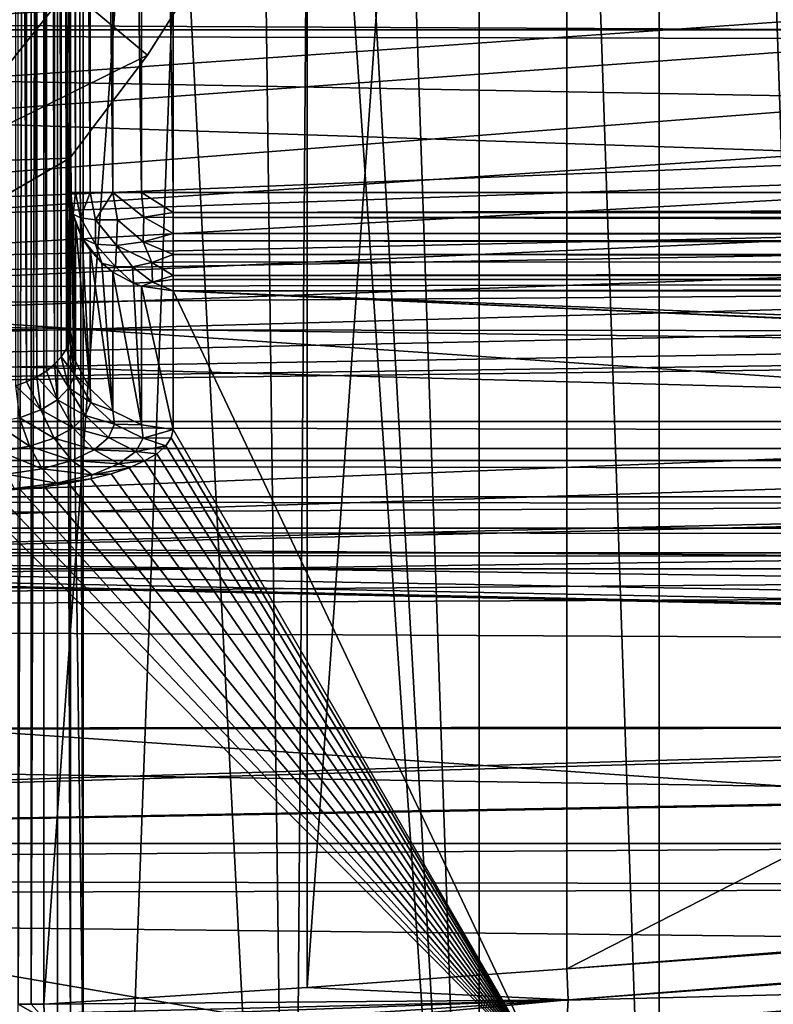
# Model space of a CAD drawing. Header units: millimetres. Extents: x -182 to 217, y -96 to 236.
# Tile 19 of 256: x -138.5 to -131.15, y -18.06 to -8.47. Entities that reach past the tile are written whole.
import ezdxf

# ---------------------------------------------------------------- set-up
doc = ezdxf.new("R2010")
doc.units = ezdxf.units.MM
doc.header["$LTSCALE"] = 52.148148
for name, color, linetype in [('147', 7, 'CONTINUOUS'), ('148', 7, 'CONTINUOUS'), ('149', 7, 'CONTINUOUS'), ('150', 7, 'CONTINUOUS'), ('159', 7, 'CONTINUOUS'), ('2', 7, 'CONTINUOUS'), ('29', 7, 'CONTINUOUS'), ('3', 7, 'CONTINUOUS'), ('30', 7, 'CONTINUOUS'), ('307', 7, 'CONTINUOUS'), ('308', 7, 'CONTINUOUS'), ('36', 7, 'CONTINUOUS'), ('4', 7, 'CONTINUOUS'), ('47', 7, 'CONTINUOUS'), ('49', 7, 'CONTINUOUS'), ('50', 7, 'CONTINUOUS'), ('554', 7, 'CONTINUOUS'), ('556', 7, 'CONTINUOUS'), ('559', 7, 'CONTINUOUS'), ('567', 7, 'CONTINUOUS'), ('569', 7, 'CONTINUOUS'), ('570', 7, 'CONTINUOUS'), ('592', 7, 'CONTINUOUS'), ('675', 7, 'CONTINUOUS'), ('69', 7, 'CONTINUOUS'), ('96', 7, 'CONTINUOUS'), ('97', 7, 'CONTINUOUS'), ('98', 7, 'CONTINUOUS'), ('99', 7, 'CONTINUOUS')]:
    doc.layers.add(name, color=color, linetype=linetype)

msp = doc.modelspace()

# ---------------------------------------------------------------- linework, layer by layer
at = {"layer": '147', "color": 7, "linetype": 'CONTINUOUS', "true_color": 0xaaaaaa}
for points in [[(-52.5, -10.1533, -31.5), (-137, -10.1533, -31.5), (-137, -10.3483, -31.4808), (-52.5, -10.1533, -31.5)], [(-52.5, -10.3483, -31.4808), (-52.5, -10.1533, -31.5), (-137, -10.3483, -31.4808), (-52.5, -10.3483, -31.4808)], [(-52.5, -10.3965, -31.47), (-52.5, -10.3483, -31.4808), (-137, -10.3483, -31.4808), (-52.5, -10.3965, -31.47)], [(-137, -10.397, -31.4698), (-52.5, -10.3965, -31.47), (-137, -10.3483, -31.4808), (-137, -10.397, -31.4698)], [(-52.5, -10.5509, -31.4175), (-52.5, -10.3965, -31.47), (-137, -10.397, -31.4698), (-52.5, -10.5509, -31.4175)], [(-137, -10.551, -31.4175), (-52.5, -10.5509, -31.4175), (-137, -10.397, -31.4698), (-137, -10.551, -31.4175)], [(-52.5, -10.6229, -31.3829), (-52.5, -10.5509, -31.4175), (-137, -10.551, -31.4175), (-52.5, -10.6229, -31.3829)], [(-137, -10.6239, -31.3824), (-52.5, -10.6229, -31.3829), (-137, -10.551, -31.4175), (-137, -10.6239, -31.3824)], [(-52.5, -10.7574, -31.2969), (-52.5, -10.6229, -31.3829), (-137, -10.6239, -31.3824), (-52.5, -10.7574, -31.2969)], [(-137, -10.7575, -31.2968), (-52.5, -10.7574, -31.2969), (-137, -10.6239, -31.3824), (-137, -10.7575, -31.2968)], [(-52.5, -10.8297, -31.2366), (-52.5, -10.7574, -31.2969), (-137, -10.7575, -31.2968), (-52.5, -10.8297, -31.2366)], [(-137, -10.8305, -31.2358), (-52.5, -10.8297, -31.2366), (-137, -10.7575, -31.2968), (-137, -10.8305, -31.2358)], [(-52.5, -10.9604, -31.0905), (-52.5, -10.8297, -31.2366), (-137, -10.9604, -31.0905), (-52.5, -10.9604, -31.0905)], [(-137, -10.9604, -31.0905), (-52.5, -10.8297, -31.2366), (-137, -10.8305, -31.2358), (-137, -10.9604, -31.0905)], [(-52.5, -11.0018, -31.0292), (-52.5, -10.9604, -31.0905), (-137, -11.002, -31.0288), (-52.5, -11.0018, -31.0292)], [(-137, -11.002, -31.0288), (-52.5, -10.9604, -31.0905), (-137, -10.9604, -31.0905), (-137, -11.002, -31.0288)], [(-137, -11.111, -30.7877), (-52.5, -11.111, -30.7877), (-52.5, -11.0018, -31.0292), (-137, -11.111, -30.7877)], [(-137, -11.111, -30.7877), (-52.5, -11.0018, -31.0292), (-137, -11.002, -31.0288), (-137, -11.111, -30.7877)]]:
    msp.add_3dface(points, dxfattribs=at)
at = {"layer": '148', "color": 7, "linetype": 'CONTINUOUS', "true_color": 0xaaaaaa}
for points in [[(-137.9511, -10.1533, -30.809), (-138, -10.1533, -30.5), (-137.9752, -10.3655, -30.5637), (-137.9511, -10.1533, -30.809)], [(-137.9035, -10.4008, -30.85), (-137.9511, -10.1533, -30.809), (-137.9752, -10.3655, -30.5637), (-137.9035, -10.4008, -30.85)], [(-137.809, -10.1533, -31.0878), (-137.9511, -10.1533, -30.809), (-137.9035, -10.4008, -30.85), (-137.809, -10.1533, -31.0878)], [(-137.7553, -10.4206, -31.0984), (-137.809, -10.1533, -31.0878), (-137.9035, -10.4008, -30.85), (-137.7553, -10.4206, -31.0984)], [(-137.5878, -10.1533, -31.309), (-137.809, -10.1533, -31.0878), (-137.7553, -10.4206, -31.0984), (-137.5878, -10.1533, -31.309)], [(-137.5436, -10.4179, -31.2965), (-137.5878, -10.1533, -31.309), (-137.7553, -10.4206, -31.0984), (-137.5436, -10.4179, -31.2965)], [(-137.309, -10.1533, -31.4511), (-137.5878, -10.1533, -31.309), (-137.2863, -10.393, -31.4277), (-137.309, -10.1533, -31.4511)], [(-137.2863, -10.393, -31.4277), (-137.5878, -10.1533, -31.309), (-137.5436, -10.4179, -31.2965), (-137.2863, -10.393, -31.4277)], [(-137, -10.1533, -31.5), (-137.309, -10.1533, -31.4511), (-137, -10.3483, -31.4808), (-137, -10.1533, -31.5)], [(-137, -10.3483, -31.4808), (-137.309, -10.1533, -31.4511), (-137.2863, -10.393, -31.4277), (-137, -10.3483, -31.4808)], [(-137, -10.397, -31.4698), (-137, -10.3483, -31.4808), (-137.2863, -10.393, -31.4277), (-137, -10.397, -31.4698)], [(-137.9035, -10.4008, -30.85), (-137.9752, -10.3655, -30.5637), (-137.8852, -10.5988, -30.6338), (-137.9035, -10.4008, -30.85)], [(-137.8852, -10.5988, -30.6338), (-137.9752, -10.3655, -30.5637), (-137.9512, -10.4488, -30.5888), (-137.8852, -10.5988, -30.6338)], [(-137.7553, -10.4206, -31.0984), (-137.9035, -10.4008, -30.85), (-137.7561, -10.6566, -30.9184), (-137.7553, -10.4206, -31.0984)], [(-137.9035, -10.4008, -30.85), (-137.8852, -10.5988, -30.6338), (-137.7561, -10.6566, -30.9184), (-137.9035, -10.4008, -30.85)], [(-137.7553, -10.4206, -31.0984), (-137.7561, -10.6566, -30.9184), (-137.5516, -10.6702, -31.1546), (-137.7553, -10.4206, -31.0984)], [(-137.5436, -10.4179, -31.2965), (-137.7553, -10.4206, -31.0984), (-137.5516, -10.6702, -31.1546), (-137.5436, -10.4179, -31.2965)], [(-137.5436, -10.4179, -31.2965), (-137.5516, -10.6702, -31.1546), (-137.2932, -10.6333, -31.3269), (-137.5436, -10.4179, -31.2965)], [(-137.2863, -10.393, -31.4277), (-137.5436, -10.4179, -31.2965), (-137.2932, -10.6333, -31.3269), (-137.2863, -10.393, -31.4277)], [(-137, -10.551, -31.4175), (-137.2863, -10.393, -31.4277), (-137.2932, -10.6333, -31.3269), (-137, -10.551, -31.4175)], [(-137, -10.551, -31.4175), (-137, -10.397, -31.4698), (-137.2863, -10.393, -31.4277), (-137, -10.551, -31.4175)], [(-137, -10.6239, -31.3824), (-137, -10.551, -31.4175), (-137.2932, -10.6333, -31.3269), (-137, -10.6239, -31.3824)], [(-137.8093, -10.7159, -30.669), (-137.6963, -10.8407, -30.7065), (-137.8852, -10.5988, -30.6338), (-137.8093, -10.7159, -30.669)], [(-137.8852, -10.5988, -30.6338), (-137.6963, -10.8407, -30.7065), (-137.7561, -10.6566, -30.9184), (-137.8852, -10.5988, -30.6338)], [(-137.5516, -10.6702, -31.1546), (-137.206, -10.8366, -31.2004), (-137.2932, -10.6333, -31.3269), (-137.5516, -10.6702, -31.1546)], [(-137, -10.7575, -31.2968), (-137, -10.6239, -31.3824), (-137.2932, -10.6333, -31.3269), (-137, -10.7575, -31.2968)], [(-137.206, -10.8366, -31.2004), (-137, -10.7575, -31.2968), (-137.2932, -10.6333, -31.3269), (-137.206, -10.8366, -31.2004)], [(-137.6963, -10.8407, -30.7065), (-137.5617, -10.8779, -30.8994), (-137.7561, -10.6566, -30.9184), (-137.6963, -10.8407, -30.7065)], [(-137.7561, -10.6566, -30.9184), (-137.5617, -10.8779, -30.8994), (-137.5516, -10.6702, -31.1546), (-137.7561, -10.6566, -30.9184)], [(-137.5617, -10.8779, -30.8994), (-137.3948, -10.8773, -31.0656), (-137.5516, -10.6702, -31.1546), (-137.5617, -10.8779, -30.8994)], [(-137.3948, -10.8773, -31.0656), (-137.206, -10.8366, -31.2004), (-137.5516, -10.6702, -31.1546), (-137.3948, -10.8773, -31.0656)], [(-137.6963, -10.8407, -30.7065), (-137.588, -10.9279, -30.7327), (-137.5617, -10.8779, -30.8994), (-137.6963, -10.8407, -30.7065)], [(-137.3948, -10.8773, -31.0656), (-137.201, -11.0268, -30.9434), (-137.206, -10.8366, -31.2004), (-137.3948, -10.8773, -31.0656)], [(-137, -10.8305, -31.2358), (-137, -10.7575, -31.2968), (-137.206, -10.8366, -31.2004), (-137, -10.8305, -31.2358)], [(-137, -10.9604, -31.0905), (-137, -10.8305, -31.2358), (-137.206, -10.8366, -31.2004), (-137, -10.9604, -31.0905)], [(-137.201, -11.0268, -30.9434), (-137, -10.9604, -31.0905), (-137.206, -10.8366, -31.2004), (-137.201, -11.0268, -30.9434)], [(-137.588, -10.9279, -30.7327), (-137.3847, -11.0373, -30.7656), (-137.5617, -10.8779, -30.8994), (-137.588, -10.9279, -30.7327)], [(-137.5617, -10.8779, -30.8994), (-137.3847, -11.0373, -30.7656), (-137.3948, -10.8773, -31.0656), (-137.5617, -10.8779, -30.8994)], [(-137.3847, -11.0373, -30.7656), (-137.201, -11.0268, -30.9434), (-137.3948, -10.8773, -31.0656), (-137.3847, -11.0373, -30.7656)], [(-137.3847, -11.0373, -30.7656), (-137.3092, -11.0641, -30.7736), (-137.201, -11.0268, -30.9434), (-137.3847, -11.0373, -30.7656)], [(-137.3092, -11.0641, -30.7736), (-137, -11.111, -30.7877), (-137.201, -11.0268, -30.9434), (-137.3092, -11.0641, -30.7736)], [(-137, -11.002, -31.0288), (-137, -10.9604, -31.0905), (-137.201, -11.0268, -30.9434), (-137, -11.002, -31.0288)], [(-137, -11.111, -30.7877), (-137, -11.002, -31.0288), (-137.201, -11.0268, -30.9434), (-137, -11.111, -30.7877)]]:
    msp.add_3dface(points, dxfattribs=at)
at = {"layer": '149', "color": 7, "linetype": 'CONTINUOUS', "true_color": 0xaaaaaa}
for points in [[(-138, -10.1533, -30.5), (-138, -11.5053, -26), (-137.9514, -11.8003, -26.0886), (-138, -10.1533, -30.5)], [(-137.9752, -10.3655, -30.5637), (-138, -10.1533, -30.5), (-137.9514, -11.8003, -26.0886), (-137.9752, -10.3655, -30.5637)], [(-137.9512, -10.4488, -30.5888), (-137.9752, -10.3655, -30.5637), (-137.9514, -11.8003, -26.0886), (-137.9512, -10.4488, -30.5888)], [(-137.8094, -12.0677, -26.169), (-137.9512, -10.4488, -30.5888), (-137.9514, -11.8003, -26.0886), (-137.8094, -12.0677, -26.169)], [(-137.8852, -10.5988, -30.6338), (-137.9512, -10.4488, -30.5888), (-137.8094, -12.0677, -26.169), (-137.8852, -10.5988, -30.6338)], [(-137.8093, -10.7159, -30.669), (-137.8852, -10.5988, -30.6338), (-137.8094, -12.0677, -26.169), (-137.8093, -10.7159, -30.669)], [(-137.5881, -12.2799, -26.2327), (-137.8093, -10.7159, -30.669), (-137.8094, -12.0677, -26.169), (-137.5881, -12.2799, -26.2327)], [(-137.6963, -10.8407, -30.7065), (-137.8093, -10.7159, -30.669), (-137.5881, -12.2799, -26.2327), (-137.6963, -10.8407, -30.7065)], [(-137.588, -10.9279, -30.7327), (-137.6963, -10.8407, -30.7065), (-137.5881, -12.2799, -26.2327), (-137.588, -10.9279, -30.7327)], [(-137.309, -12.4161, -26.2737), (-137.588, -10.9279, -30.7327), (-137.5881, -12.2799, -26.2327), (-137.309, -12.4161, -26.2737)], [(-137.3847, -11.0373, -30.7656), (-137.588, -10.9279, -30.7327), (-137.309, -12.4161, -26.2737), (-137.3847, -11.0373, -30.7656)], [(-137.3092, -11.0641, -30.7736), (-137.3847, -11.0373, -30.7656), (-137.309, -12.4161, -26.2737), (-137.3092, -11.0641, -30.7736)], [(-137, -12.463, -26.2877), (-137, -11.111, -30.7877), (-137.3092, -11.0641, -30.7736), (-137, -12.463, -26.2877)], [(-137, -12.463, -26.2877), (-137.3092, -11.0641, -30.7736), (-137.309, -12.4161, -26.2737), (-137, -12.463, -26.2877)]]:
    msp.add_3dface(points, dxfattribs=at)
at = {"layer": '150', "color": 7, "linetype": 'CONTINUOUS', "true_color": 0xaaaaaa}
for points in [[(-138, -11.5053, -26), (-138.0103, -11.5912, -25.8569), (-137.9514, -11.8003, -26.0886), (-138, -11.5053, -26)], [(-138.0103, -11.5912, -25.8569), (-138.0406, -11.6749, -25.7179), (-137.9575, -11.931, -25.8575), (-138.0103, -11.5912, -25.8569)], [(-137.9514, -11.8003, -26.0886), (-138.0103, -11.5912, -25.8569), (-137.9575, -11.931, -25.8575), (-137.9514, -11.8003, -26.0886)], [(-138.0406, -11.6749, -25.7179), (-138.0897, -11.754, -25.5861), (-137.9575, -11.931, -25.8575), (-138.0406, -11.6749, -25.7179)], [(-138.0897, -11.754, -25.5861), (-138.1555, -11.8271, -25.4645), (-138.016, -12.0574, -25.6285), (-138.0897, -11.754, -25.5861)], [(-138.0897, -11.754, -25.5861), (-138.016, -12.0574, -25.6285), (-137.9575, -11.931, -25.8575), (-138.0897, -11.754, -25.5861)], [(-137.8094, -12.0677, -26.169), (-137.9514, -11.8003, -26.0886), (-137.9575, -11.931, -25.8575), (-137.8094, -12.0677, -26.169)], [(-138.2356, -11.8927, -25.3552), (-138.3273, -11.95, -25.2601), (-138.1276, -12.1731, -25.4139), (-138.2356, -11.8927, -25.3552)], [(-138.1555, -11.8271, -25.4645), (-138.2356, -11.8927, -25.3552), (-138.1276, -12.1731, -25.4139), (-138.1555, -11.8271, -25.4645)], [(-138.1555, -11.8271, -25.4645), (-138.1276, -12.1731, -25.4139), (-138.016, -12.0574, -25.6285), (-138.1555, -11.8271, -25.4645)], [(-138.3273, -11.95, -25.2601), (-138.4283, -11.9983, -25.1796), (-138.2901, -12.2724, -25.2261), (-138.3273, -11.95, -25.2601)], [(-138.3273, -11.95, -25.2601), (-138.2901, -12.2724, -25.2261), (-138.1276, -12.1731, -25.4139), (-138.3273, -11.95, -25.2601)], [(-138.016, -12.0574, -25.6285), (-137.802, -12.1989, -25.9035), (-137.9575, -11.931, -25.8575), (-138.016, -12.0574, -25.6285)], [(-137.802, -12.1989, -25.9035), (-137.8094, -12.0677, -26.169), (-137.9575, -11.931, -25.8575), (-137.802, -12.1989, -25.9035)], [(-138.4283, -11.9983, -25.1796), (-138.5361, -12.0376, -25.1141), (-138.2901, -12.2724, -25.2261), (-138.4283, -11.9983, -25.1796)], [(-138.5361, -12.0376, -25.1141), (-138.4977, -12.349, -25.0786), (-138.2901, -12.2724, -25.2261), (-138.5361, -12.0376, -25.1141)], [(-138.1276, -12.1731, -25.4139), (-137.8564, -12.3268, -25.6347), (-138.016, -12.0574, -25.6285), (-138.1276, -12.1731, -25.4139)], [(-137.8564, -12.3268, -25.6347), (-137.802, -12.1989, -25.9035), (-138.016, -12.0574, -25.6285), (-137.8564, -12.3268, -25.6347)], [(-137.5881, -12.2799, -26.2327), (-137.8094, -12.0677, -26.169), (-137.802, -12.1989, -25.9035), (-137.5881, -12.2799, -26.2327)], [(-138.2901, -12.2724, -25.2261), (-137.9759, -12.4447, -25.3779), (-138.1276, -12.1731, -25.4139), (-138.2901, -12.2724, -25.2261)], [(-137.9759, -12.4447, -25.3779), (-137.8564, -12.3268, -25.6347), (-138.1276, -12.1731, -25.4139), (-137.9759, -12.4447, -25.3779)], [(-138.4977, -12.349, -25.0786), (-138.1596, -12.5466, -25.1495), (-138.2901, -12.2724, -25.2261), (-138.4977, -12.349, -25.0786)], [(-138.1596, -12.5466, -25.1495), (-137.9759, -12.4447, -25.3779), (-138.2901, -12.2724, -25.2261), (-138.1596, -12.5466, -25.1495)], [(-137.8564, -12.3268, -25.6347), (-137.5724, -12.4115, -25.9164), (-137.802, -12.1989, -25.9035), (-137.8564, -12.3268, -25.6347)], [(-137.5724, -12.4115, -25.9164), (-137.5881, -12.2799, -26.2327), (-137.802, -12.1989, -25.9035), (-137.5724, -12.4115, -25.9164)], [(-137.309, -12.4161, -26.2737), (-137.5881, -12.2799, -26.2327), (-137.5724, -12.4115, -25.9164), (-137.309, -12.4161, -26.2737)], [(-138.7396, -12.3975, -24.984), (-138.4015, -12.6257, -24.9679), (-138.4977, -12.349, -25.0786), (-138.7396, -12.3975, -24.984)], [(-138.4015, -12.6257, -24.9679), (-138.1596, -12.5466, -25.1495), (-138.4977, -12.349, -25.0786), (-138.4015, -12.6257, -24.9679)], [(-137.9759, -12.4447, -25.3779), (-137.6313, -12.5406, -25.5935), (-137.8564, -12.3268, -25.6347), (-137.9759, -12.4447, -25.3779)], [(-137.6313, -12.5406, -25.5935), (-137.5724, -12.4115, -25.9164), (-137.8564, -12.3268, -25.6347), (-137.6313, -12.5406, -25.5935)], [(-138.6885, -12.676, -24.8502), (-138.4015, -12.6257, -24.9679), (-138.7396, -12.3975, -24.984), (-138.6885, -12.676, -24.8502)], [(-138.1596, -12.5466, -25.1495), (-137.7695, -12.6603, -25.2828), (-137.9759, -12.4447, -25.3779), (-138.1596, -12.5466, -25.1495)], [(-137.7695, -12.6603, -25.2828), (-137.6313, -12.5406, -25.5935), (-137.9759, -12.4447, -25.3779), (-137.7695, -12.6603, -25.2828)], [(-137.6313, -12.5406, -25.5935), (-137.2913, -12.548, -25.895), (-137.5724, -12.4115, -25.9164), (-137.6313, -12.5406, -25.5935)], [(-137.2913, -12.548, -25.895), (-137.309, -12.4161, -26.2737), (-137.5724, -12.4115, -25.9164), (-137.2913, -12.548, -25.895)], [(-137, -12.463, -26.2877), (-137.309, -12.4161, -26.2737), (-137.2913, -12.548, -25.895), (-137, -12.463, -26.2877)], [(-137.0181, -12.5434, -26.0203), (-137, -12.463, -26.2877), (-137.2913, -12.548, -25.895), (-137.0181, -12.5434, -26.0203)], [(-138.4015, -12.6257, -24.9679), (-137.9871, -12.7643, -25.0048), (-138.1596, -12.5466, -25.1495), (-138.4015, -12.6257, -24.9679)], [(-137.9871, -12.7643, -25.0048), (-137.7695, -12.6603, -25.2828), (-138.1596, -12.5466, -25.1495), (-137.9871, -12.7643, -25.0048)], [(-137.7695, -12.6603, -25.2828), (-137.3627, -12.6779, -25.509), (-137.6313, -12.5406, -25.5935), (-137.7695, -12.6603, -25.2828)], [(-137.3627, -12.6779, -25.509), (-137.2913, -12.548, -25.895), (-137.6313, -12.5406, -25.5935), (-137.3627, -12.6779, -25.509)], [(-137.3627, -12.6779, -25.509), (-137.0718, -12.6225, -25.7569), (-137.2913, -12.548, -25.895), (-137.3627, -12.6779, -25.509)], [(-137.0718, -12.6225, -25.7569), (-137.0181, -12.5434, -26.0203), (-137.2913, -12.548, -25.895), (-137.0718, -12.6225, -25.7569)], [(-138.6885, -12.676, -24.8502), (-138.2769, -12.8453, -24.7826), (-138.4015, -12.6257, -24.9679), (-138.6885, -12.676, -24.8502)], [(-138.2769, -12.8453, -24.7826), (-137.9871, -12.7643, -25.0048), (-138.4015, -12.6257, -24.9679), (-138.2769, -12.8453, -24.7826)], [(-137.9871, -12.7643, -25.0048), (-137.5289, -12.7987, -25.1378), (-137.7695, -12.6603, -25.2828), (-137.9871, -12.7643, -25.0048)], [(-137.5289, -12.7987, -25.1378), (-137.3627, -12.6779, -25.509), (-137.7695, -12.6603, -25.2828), (-137.5289, -12.7987, -25.1378)], [(-137.1597, -12.6984, -25.5045), (-137.0718, -12.6225, -25.7569), (-137.3627, -12.6779, -25.509), (-137.1597, -12.6984, -25.5045)], [(-138.6231, -12.8971, -24.6382), (-138.2769, -12.8453, -24.7826), (-138.6885, -12.676, -24.8502), (-138.6231, -12.8971, -24.6382)], [(-137.5289, -12.7987, -25.1378), (-137.2796, -12.7695, -25.2677), (-137.3627, -12.6779, -25.509), (-137.5289, -12.7987, -25.1378)], [(-137.2796, -12.7695, -25.2677), (-137.1597, -12.6984, -25.5045), (-137.3627, -12.6779, -25.509), (-137.2796, -12.7695, -25.2677)], [(-138.6231, -12.8971, -24.6382), (-138.1361, -12.9863, -24.541), (-138.2769, -12.8453, -24.7826), (-138.6231, -12.8971, -24.6382)], [(-138.2769, -12.8453, -24.7826), (-137.7895, -12.904, -24.806), (-137.9871, -12.7643, -25.0048), (-138.2769, -12.8453, -24.7826)], [(-138.1361, -12.9863, -24.541), (-137.7895, -12.904, -24.806), (-138.2769, -12.8453, -24.7826), (-138.1361, -12.9863, -24.541)], [(-137.7895, -12.904, -24.806), (-137.5289, -12.7987, -25.1378), (-137.9871, -12.7643, -25.0048), (-137.7895, -12.904, -24.806)], [(-137.7895, -12.904, -24.806), (-137.4292, -12.8349, -25.0498), (-137.5289, -12.7987, -25.1378), (-137.7895, -12.904, -24.806)], [(-137.6052, -12.8936, -24.8545), (-137.4292, -12.8349, -25.0498), (-137.7895, -12.904, -24.806), (-137.6052, -12.8936, -24.8545)], [(-137.4292, -12.8349, -25.0498), (-137.2796, -12.7695, -25.2677), (-137.5289, -12.7987, -25.1378), (-137.4292, -12.8349, -25.0498)], [(-138.5498, -13.039, -24.3688), (-138.1361, -12.9863, -24.541), (-138.6231, -12.8971, -24.6382), (-138.5498, -13.039, -24.3688)], [(-138.1361, -12.9863, -24.541), (-137.8036, -12.9445, -24.6851), (-137.7895, -12.904, -24.806), (-138.1361, -12.9863, -24.541)], [(-138.0207, -12.9869, -24.5439), (-137.8036, -12.9445, -24.6851), (-138.1361, -12.9863, -24.541), (-138.0207, -12.9869, -24.5439)], [(-137.8036, -12.9445, -24.6851), (-137.6052, -12.8936, -24.8545), (-137.7895, -12.904, -24.806), (-137.8036, -12.9445, -24.6851)], [(-138.7465, -13.059, -24.304), (-138.4954, -13.0444, -24.3525), (-138.5498, -13.039, -24.3688), (-138.7465, -13.059, -24.304)], [(-138.5498, -13.039, -24.3688), (-138.2524, -13.0204, -24.4327), (-138.1361, -12.9863, -24.541), (-138.5498, -13.039, -24.3688)], [(-138.4954, -13.0444, -24.3525), (-138.2524, -13.0204, -24.4327), (-138.5498, -13.039, -24.3688), (-138.4954, -13.0444, -24.3525)], [(-138.2524, -13.0204, -24.4327), (-138.0207, -12.9869, -24.5439), (-138.1361, -12.9863, -24.541), (-138.2524, -13.0204, -24.4327)]]:
    msp.add_3dface(points, dxfattribs=at)
at = {"layer": '159', "color": 7, "linetype": 'CONTINUOUS', "true_color": 0xaaaaaa}
for points in [[(-133.1612, -17.7176, -4.3553), (-73.0065, -13.0268, -19.9679), (-72.9963, -13.3299, -20.0195), (-133.1612, -17.7176, -4.3553)], [(-133.1612, -17.7176, -4.3553), (-72.9963, -13.3299, -20.0195), (-133.1509, -18.0207, -4.4068), (-133.1612, -17.7176, -4.3553)], [(-72.9963, -13.3299, -20.0195), (-73.0108, -13.6043, -20.1577), (-133.1509, -18.0207, -4.4068), (-72.9963, -13.3299, -20.0195)], [(-73.0108, -13.6043, -20.1577), (-73.0486, -13.8241, -20.3696), (-133.1654, -18.2951, -4.5451), (-73.0108, -13.6043, -20.1577)], [(-133.1509, -18.0207, -4.4068), (-73.0108, -13.6043, -20.1577), (-133.1654, -18.2951, -4.5451), (-133.1509, -18.0207, -4.4068)], [(-73.0486, -13.8241, -20.3696), (-73.1063, -13.9684, -20.6351), (-133.2032, -18.5149, -4.757), (-73.0486, -13.8241, -20.3696)], [(-133.1654, -18.2951, -4.5451), (-73.0486, -13.8241, -20.3696), (-133.2032, -18.5149, -4.757), (-133.1654, -18.2951, -4.5451)], [(-73.2577, -13.9845, -21.2236), (-133.4124, -18.6753, -5.611), (-133.3329, -18.7144, -5.3164), (-73.2577, -13.9845, -21.2236)], [(-73.1782, -14.0236, -20.929), (-73.2577, -13.9845, -21.2236), (-133.3329, -18.7144, -5.3164), (-73.1782, -14.0236, -20.929)], [(-73.1063, -13.9684, -20.6351), (-73.1782, -14.0236, -20.929), (-133.2609, -18.6592, -5.0224), (-73.1063, -13.9684, -20.6351)], [(-133.2032, -18.5149, -4.757), (-73.1063, -13.9684, -20.6351), (-133.2609, -18.6592, -5.0224), (-133.2032, -18.5149, -4.757)], [(-133.2609, -18.6592, -5.0224), (-73.1782, -14.0236, -20.929), (-133.3329, -18.7144, -5.3164), (-133.2609, -18.6592, -5.0224)]]:
    msp.add_3dface(points, dxfattribs=at)
at = {"layer": '2', "color": 7, "linetype": 'CONTINUOUS', "true_color": 0xaaaaaa}
for points in [[(-101.8701, -8.2517, 21.4688), (-170, -8.3714, 21.4224), (-101.7525, -8.7068, 21.2883), (-101.8701, -8.2517, 21.4688)], [(-170, -8.3714, 21.4224), (-170, -11.4591, 19.9421), (-101.7525, -8.7068, 21.2883), (-170, -8.3714, 21.4224)], [(-101.7525, -8.7068, 21.2883), (-170, -11.4591, 19.9421), (-101.647, -9.0375, 21.15), (-101.7525, -8.7068, 21.2883)], [(-101.647, -9.0375, 21.15), (-170, -11.4591, 19.9421), (-101.2833, -9.9251, 20.7483), (-101.647, -9.0375, 21.15)], [(-101.2833, -9.9251, 20.7483), (-170, -11.4591, 19.9421), (-101.1271, -10.2389, 20.5953), (-101.2833, -9.9251, 20.7483)], [(-101.1271, -10.2389, 20.5953), (-170, -11.4591, 19.9421), (-100.7297, -10.9337, 20.235), (-101.1271, -10.2389, 20.5953)], [(-100.7297, -10.9337, 20.235), (-170, -11.4591, 19.9421), (-100.3333, -11.5299, 19.9013), (-100.7297, -10.9337, 20.235)], [(-170, -11.4591, 19.9421), (-170, -14.2927, 18.0199), (-100.3333, -11.5299, 19.9013), (-170, -11.4591, 19.9421)], [(-100.3333, -11.5299, 19.9013), (-170, -14.2927, 18.0199), (-99.9508, -12.0433, 19.5949), (-100.3333, -11.5299, 19.9013)], [(-99.9508, -12.0433, 19.5949), (-170, -14.2927, 18.0199), (-99.4542, -12.6453, 19.2119), (-99.9508, -12.0433, 19.5949)], [(-99.4542, -12.6453, 19.2119), (-170, -14.2927, 18.0199), (-99.4114, -12.6945, 19.1794), (-99.4542, -12.6453, 19.2119)], [(-99.4114, -12.6945, 19.1794), (-170, -14.2927, 18.0199), (-98.8684, -13.2872, 18.7737), (-99.4114, -12.6945, 19.1794)], [(-98.8684, -13.2872, 18.7737), (-170, -14.2927, 18.0199), (-98.4515, -13.7094, 18.4676), (-98.8684, -13.2872, 18.7737)], [(-98.4515, -13.7094, 18.4676), (-170, -14.2927, 18.0199), (-98.1762, -13.9757, 18.2669), (-98.4515, -13.7094, 18.4676)], [(-98.1762, -13.9757, 18.2669), (-170, -14.2927, 18.0199), (-97.4356, -14.6506, 17.7302), (-98.1762, -13.9757, 18.2669)], [(-170, -14.2927, 18.0199), (-170, -16.8097, 15.6982), (-97.4356, -14.6506, 17.7302), (-170, -14.2927, 18.0199)], [(-97.4356, -14.6506, 17.7302), (-170, -16.8097, 15.6982), (-97.3644, -14.7127, 17.6787), (-97.4356, -14.6506, 17.7302)], [(-97.3644, -14.7127, 17.6787), (-170, -16.8097, 15.6982), (-96.4261, -15.4957, 16.9966), (-97.3644, -14.7127, 17.6787)], [(-96.4261, -15.4957, 16.9966), (-170, -16.8097, 15.6982), (-96.4007, -15.516, 16.978), (-96.4261, -15.4957, 16.9966)], [(-96.4007, -15.516, 16.978), (-170, -16.8097, 15.6982), (-95.3586, -16.3222, 16.2045), (-96.4007, -15.516, 16.978)], [(-95.3586, -16.3222, 16.2045), (-170, -16.8097, 15.6982), (-91.2918, -16.9686, 15.5263), (-95.3586, -16.3222, 16.2045)], [(-170, -16.8097, 15.6982), (-170, -18.954, 13.0287), (-91.2918, -16.9686, 15.5263), (-170, -16.8097, 15.6982)], [(-91.2918, -16.9686, 15.5263), (-170, -18.954, 13.0287), (-87.4372, -17.4432, 14.9912), (-91.2918, -16.9686, 15.5263)], [(-87.4372, -17.4432, 14.9912), (-170, -18.954, 13.0287), (-83.8695, -17.7661, 14.607), (-87.4372, -17.4432, 14.9912)], [(-83.8695, -17.7661, 14.607), (-170, -18.954, 13.0287), (-82.7537, -17.8445, 14.5112), (-83.8695, -17.7661, 14.607)], [(-82.7537, -17.8445, 14.5112), (-170, -18.954, 13.0287), (-80.6887, -17.9615, 14.3661), (-82.7537, -17.8445, 14.5112)], [(-80.6887, -17.9615, 14.3661), (-170, -18.954, 13.0287), (-77.7324, -18.0662, 14.2342), (-80.6887, -17.9615, 14.3661)]]:
    msp.add_3dface(points, dxfattribs=at)
at = {"layer": '29', "color": 7, "linetype": 'CONTINUOUS', "true_color": 0xaaaaaa}
for points in [[(-64.5, -13.9653, -21.2877), (-63.9961, -13.9847, -21.2232), (-137, -11.111, -30.7877), (-64.5, -13.9653, -21.2877)], [(-137, -11.111, -30.7877), (-63.9961, -13.9847, -21.2232), (-52.5, -11.111, -30.7877), (-137, -11.111, -30.7877)], [(-72.7553, -13.9653, -21.2877), (-64.5, -13.9653, -21.2877), (-137, -11.111, -30.7877), (-72.7553, -13.9653, -21.2877)], [(-73.0087, -13.9701, -21.2716), (-72.7553, -13.9653, -21.2877), (-137, -11.111, -30.7877), (-73.0087, -13.9701, -21.2716)], [(-73.2577, -13.9845, -21.2236), (-73.0087, -13.9701, -21.2716), (-137, -11.111, -30.7877), (-73.2577, -13.9845, -21.2236)], [(-133.4124, -18.6753, -5.611), (-73.2577, -13.9845, -21.2236), (-137, -11.111, -30.7877), (-133.4124, -18.6753, -5.611)], [(-137, -12.463, -26.2877), (-133.4124, -18.6753, -5.611), (-137, -11.111, -30.7877), (-137, -12.463, -26.2877)], [(-137.0181, -12.5434, -26.0203), (-133.4124, -18.6753, -5.611), (-137, -12.463, -26.2877), (-137.0181, -12.5434, -26.0203)], [(-137.0718, -12.6225, -25.7569), (-133.4124, -18.6753, -5.611), (-137.0181, -12.5434, -26.0203), (-137.0718, -12.6225, -25.7569)], [(-137.1597, -12.6984, -25.5045), (-133.4124, -18.6753, -5.611), (-137.0718, -12.6225, -25.7569), (-137.1597, -12.6984, -25.5045)], [(-137.2796, -12.7695, -25.2677), (-133.4124, -18.6753, -5.611), (-137.1597, -12.6984, -25.5045), (-137.2796, -12.7695, -25.2677)], [(-137.6052, -12.8936, -24.8545), (-133.4124, -18.6753, -5.611), (-137.4292, -12.8349, -25.0498), (-137.6052, -12.8936, -24.8545)], [(-137.4292, -12.8349, -25.0498), (-133.4124, -18.6753, -5.611), (-137.2796, -12.7695, -25.2677), (-137.4292, -12.8349, -25.0498)], [(-138.0207, -12.9869, -24.5439), (-133.4124, -18.6753, -5.611), (-137.8036, -12.9445, -24.6851), (-138.0207, -12.9869, -24.5439)], [(-137.8036, -12.9445, -24.6851), (-133.4124, -18.6753, -5.611), (-137.6052, -12.8936, -24.8545), (-137.8036, -12.9445, -24.6851)], [(-138.7465, -13.059, -24.304), (-133.4124, -18.6753, -5.611), (-138.4954, -13.0444, -24.3525), (-138.7465, -13.059, -24.304)], [(-138.4954, -13.0444, -24.3525), (-133.4124, -18.6753, -5.611), (-138.2524, -13.0204, -24.4327), (-138.4954, -13.0444, -24.3525)], [(-138.2524, -13.0204, -24.4327), (-133.4124, -18.6753, -5.611), (-138.0207, -12.9869, -24.5439), (-138.2524, -13.0204, -24.4327)], [(-166, -18.6753, -5.611), (-133.4124, -18.6753, -5.611), (-166, -13.0639, -24.2877), (-166, -18.6753, -5.611)], [(-166, -13.0639, -24.2877), (-133.4124, -18.6753, -5.611), (-139, -13.0639, -24.2877), (-166, -13.0639, -24.2877)], [(-139, -13.0639, -24.2877), (-133.4124, -18.6753, -5.611), (-138.7465, -13.059, -24.304), (-139, -13.0639, -24.2877)]]:
    msp.add_3dface(points, dxfattribs=at)
at = {"layer": '3', "color": 7, "linetype": 'CONTINUOUS', "true_color": 0xaaaaaa}
for points in [[(20, -22.0273, -6.618), (-170, -22.0273, -6.618), (20, -13.821, -33.9316), (20, -22.0273, -6.618)], [(20, -13.821, -33.9316), (-170, -22.0273, -6.618), (-170, -13.821, -33.9316), (20, -13.821, -33.9316)]]:
    msp.add_3dface(points, dxfattribs=at)
at = {"layer": '30', "color": 7, "linetype": 'CONTINUOUS', "true_color": 0xaaaaaa}
for points in [[(-137, 10.1533, -31.5), (-137, -10.1533, -31.5), (-52.5, -10.1533, -31.5), (-137, 10.1533, -31.5)], [(-52.5, 10.1533, -31.5), (-137, 10.1533, -31.5), (-52.5, -10.1533, -31.5), (-52.5, 10.1533, -31.5)]]:
    msp.add_3dface(points, dxfattribs=at)
at = {"layer": '307', "color": 7, "linetype": 'CONTINUOUS', "true_color": 0xaaaaaa}
for points in [[(-138.5106, -18.0624, -3), (-138.384, -18.0624, -3.008), (-138.2542, -18.2101, -3.0448), (-138.5106, -18.0624, -3)], [(-138.5106, -18.2109, -3.0111), (-138.5106, -18.0624, -3), (-138.2542, -18.2101, -3.0448), (-138.5106, -18.2109, -3.0111)], [(-138.384, -18.0624, -3.008), (-138.2594, -18.0624, -3.0321), (-138.2542, -18.2101, -3.0448), (-138.384, -18.0624, -3.008)]]:
    msp.add_3dface(points, dxfattribs=at)
at = {"layer": '308', "color": 7, "linetype": 'CONTINUOUS', "true_color": 0xaaaaaa}
for points in [[(-135.6922, -17.9018, -3.6984), (-133.1612, -17.7176, -4.3553), (-133.1509, -18.0207, -4.4068), (-135.6922, -17.9018, -3.6984)], [(-138.2594, -18.0624, -3.0321), (-135.6922, -17.9018, -3.6984), (-133.1509, -18.0207, -4.4068), (-138.2594, -18.0624, -3.0321)], [(-133.1509, -18.0207, -4.4068), (-133.1654, -18.2951, -4.5451), (-138.2608, -18.4926, -3.1325), (-133.1509, -18.0207, -4.4068)], [(-133.1509, -18.0207, -4.4068), (-138.2608, -18.4926, -3.1325), (-138.2547, -18.3545, -3.0785), (-133.1509, -18.0207, -4.4068)], [(-138.2594, -18.0624, -3.0321), (-133.1509, -18.0207, -4.4068), (-138.2542, -18.2101, -3.0448), (-138.2594, -18.0624, -3.0321)], [(-133.1509, -18.0207, -4.4068), (-138.2547, -18.3545, -3.0785), (-138.2542, -18.2101, -3.0448), (-133.1509, -18.0207, -4.4068)]]:
    msp.add_3dface(points, dxfattribs=at)
at = {"layer": '36', "color": 7, "linetype": 'CONTINUOUS', "true_color": 0xaaaaaa}
for points in [[(-138, 11.5053, -26), (-138, -11.5053, -26), (-138, 10.1533, -30.5), (-138, 11.5053, -26)], [(-138, 10.1533, -30.5), (-138, -11.5053, -26), (-138, -10.1533, -30.5), (-138, 10.1533, -30.5)]]:
    msp.add_3dface(points, dxfattribs=at)
at = {"layer": '4', "color": 7, "linetype": 'CONTINUOUS', "true_color": 0xaaaaaa}
for points in [[(-170, -12.3844, -35), (-148.231, -10.0327, -35), (-10.1875, 0, -35), (-170, -12.3844, -35)], [(-170, -12.3844, -35), (-10.1875, 0, -35), (-10.0327, -1.769, -35), (-170, -12.3844, -35)], [(-148.231, -10.0327, -35), (-146.5157, -9.5731, -35), (-10.1875, 0, -35), (-148.231, -10.0327, -35)], [(-146.5157, -9.5731, -35), (-144.9062, -8.8226, -35), (-10.1875, 0, -35), (-146.5157, -9.5731, -35)], [(-144.9062, -8.8226, -35), (-143.4516, -7.8041, -35), (-10.1875, 0, -35), (-144.9062, -8.8226, -35)], [(-9.5731, -3.4843, -35), (-170, -12.3844, -35), (-10.0327, -1.769, -35), (-9.5731, -3.4843, -35)], [(-8.8226, -5.0938, -35), (-170, -12.3844, -35), (-9.5731, -3.4843, -35), (-8.8226, -5.0938, -35)], [(-7.8041, -6.5484, -35), (-170, -12.3844, -35), (-8.8226, -5.0938, -35), (-7.8041, -6.5484, -35)], [(-6.5484, -7.8041, -35), (-170, -12.3844, -35), (-7.8041, -6.5484, -35), (-6.5484, -7.8041, -35)], [(-5.0938, -8.8226, -35), (-170, -12.3844, -35), (-6.5484, -7.8041, -35), (-5.0938, -8.8226, -35)], [(-3.4843, -9.5731, -35), (-170, -12.3844, -35), (-5.0938, -8.8226, -35), (-3.4843, -9.5731, -35)], [(-1.769, -10.0327, -35), (-170, -12.3844, -35), (-3.4843, -9.5731, -35), (-1.769, -10.0327, -35)], [(0, -10.1875, -35), (-170, -12.3844, -35), (-1.769, -10.0327, -35), (0, -10.1875, -35)], [(20, -12.3844, -35), (-170, -12.3844, -35), (0, -10.1875, -35), (20, -12.3844, -35)]]:
    msp.add_3dface(points, dxfattribs=at)
at = {"layer": '47', "color": 7, "linetype": 'CONTINUOUS', "true_color": 0xaaaaaa}
for points in [[(-138.2594, 18.0624, -3.0321), (-135.6922, 17.9018, -3.6984), (-138.2594, -18.0624, -3.0321), (-138.2594, 18.0624, -3.0321)], [(-138.2594, -18.0624, -3.0321), (-135.6922, 17.9018, -3.6984), (-135.6922, -17.9018, -3.6984), (-138.2594, -18.0624, -3.0321)], [(-135.6922, 17.9018, -3.6984), (-133.1612, 17.7176, -4.3553), (-135.6922, -17.9018, -3.6984), (-135.6922, 17.9018, -3.6984)], [(-135.6922, -17.9018, -3.6984), (-133.1612, 17.7176, -4.3553), (-133.1612, -17.7176, -4.3553), (-135.6922, -17.9018, -3.6984)], [(-133.1612, 17.7176, -4.3553), (-73.0065, 13.0268, -19.9679), (-133.1612, -17.7176, -4.3553), (-133.1612, 17.7176, -4.3553)], [(-73.0065, 13.0268, -19.9679), (-73.0065, -13.0268, -19.9679), (-133.1612, -17.7176, -4.3553), (-73.0065, 13.0268, -19.9679)]]:
    msp.add_3dface(points, dxfattribs=at)
at = {"layer": '49', "color": 7, "linetype": 'CONTINUOUS', "true_color": 0xaaaaaa}
for points in [[(-138.1277, 18.473), (-166, 18.473), (-166, -18.473), (-138.1277, 18.473)], [(-138.1277, -18.473), (-138.1277, 18.473), (-166, -18.473), (-138.1277, -18.473)]]:
    msp.add_3dface(points, dxfattribs=at)
at = {"layer": '50', "color": 7, "linetype": 'CONTINUOUS', "true_color": 0xaaaaaa}
for points in [[(-137.8764, -18.4763, -0.0321), (-125.8087, -18.3692, -3.1642), (-137.8764, 18.4763, -0.0321), (-137.8764, -18.4763, -0.0321)], [(-137.8764, 18.4763, -0.0321), (-125.8087, -18.3692, -3.1642), (-125.8088, 18.3692, -3.1641), (-137.8764, 18.4763, -0.0321)]]:
    msp.add_3dface(points, dxfattribs=at)
at = {"layer": '554', "color": 7, "linetype": 'CONTINUOUS', "true_color": 0xaaaaaa}
msp.add_3dface([(-139.3708, -9.8626, -35.5), (-138.0196, -8.1682, -35.5), (-139.25, 0, -35.5), (-139.3708, -9.8626, -35.5)], dxfattribs=at)
at = {"layer": '556', "color": 7, "linetype": 'CONTINUOUS', "true_color": 0xaaaaaa}
for points in [[(-137.2495, -8.8134, -48.9226), (-136.5766, -7.75, -48.9226), (-137.2495, -8.8134, -36.0774), (-137.2495, -8.8134, -48.9226)], [(-137.2495, -8.8134, -36.0774), (-136.5766, -7.75, -48.9226), (-136.5766, -7.75, -36.0774), (-137.2495, -8.8134, -36.0774)], [(-138.0066, -9.8188, -48.9226), (-137.2495, -8.8134, -48.9226), (-138.0066, -9.8188, -36.0774), (-138.0066, -9.8188, -48.9226)], [(-138.0066, -9.8188, -36.0774), (-137.2495, -8.8134, -48.9226), (-137.2495, -8.8134, -36.0774), (-138.0066, -9.8188, -36.0774)]]:
    msp.add_3dface(points, dxfattribs=at)
at = {"layer": '559', "color": 7, "linetype": 'CONTINUOUS', "true_color": 0xaaaaaa}
for points in [[(-138.0196, -8.1682, -35.5), (-137.2495, -8.8134, -36.0774), (-136.5766, -7.75, -36.0774), (-138.0196, -8.1682, -35.5)], [(-138.0196, -8.1682, -35.5), (-139.3708, -9.8626, -35.5), (-137.2495, -8.8134, -36.0774), (-138.0196, -8.1682, -35.5)], [(-139.3708, -9.8626, -35.5), (-138.0066, -9.8188, -36.0774), (-137.2495, -8.8134, -36.0774), (-139.3708, -9.8626, -35.5)], [(-138.0066, -9.8188, -36.0774), (-139.3708, -9.8626, -35.5), (-139.201, -10.5083, -35.8279), (-138.0066, -9.8188, -36.0774)]]:
    msp.add_3dface(points, dxfattribs=at)
at = {"layer": '567', "color": 7, "linetype": 'CONTINUOUS', "true_color": 0xaaaaaa}
for points in [[(-138.0066, -9.8188, -48.9226), (-138.0066, -9.8188, -36.0774), (-147.4934, -15.296, -48.9226), (-138.0066, -9.8188, -48.9226)], [(-138.0066, -9.8188, -48.9226), (-147.4934, -15.296, -48.9226), (-146.299, -14.6064, -49.1721), (-138.0066, -9.8188, -48.9226)], [(-138.0066, -9.8188, -36.0774), (-139.201, -10.5083, -35.8279), (-147.4934, -15.296, -36.0774), (-138.0066, -9.8188, -36.0774)], [(-147.4934, -15.296, -48.9226), (-138.0066, -9.8188, -36.0774), (-147.4934, -15.296, -36.0774), (-147.4934, -15.296, -48.9226)], [(-139.1998, -10.5077, -49.1719), (-138.0066, -9.8188, -48.9226), (-146.299, -14.6064, -49.1721), (-139.1998, -10.5077, -49.1719)]]:
    msp.add_3dface(points, dxfattribs=at)
at = {"layer": '569', "color": 7, "linetype": 'CONTINUOUS', "true_color": 0xaaaaaa}
for points in [[(-135.5, 0, -49.5), (-134.0183, -26.2707, -49.5), (-135.8489, 27.3004, -49.5), (-135.5, 0, -49.5)], [(-135.8489, 27.3004, -49.5), (-134.0183, -26.2707, -49.5), (-134.0183, 26.2707, -49.5), (-135.8489, 27.3004, -49.5)], [(-134.0183, -26.2707, -49.5), (-132.2622, -25.1184, -49.5), (-134.0183, 26.2707, -49.5), (-134.0183, -26.2707, -49.5)], [(-134.0183, 26.2707, -49.5), (-132.2622, -25.1184, -49.5), (-132.2622, 25.1184, -49.5), (-134.0183, 26.2707, -49.5)], [(-132.2622, -25.1184, -49.5), (-130.5889, -23.849, -49.5), (-132.2622, 25.1184, -49.5), (-132.2622, -25.1184, -49.5)], [(-132.2622, 25.1184, -49.5), (-130.5889, -23.849, -49.5), (-130.5889, 23.849, -49.5), (-132.2622, 25.1184, -49.5)], [(-134.0183, -26.2707, -49.5), (-135.5, 0, -49.5), (-135.662, -2.1611, -49.5), (-134.0183, -26.2707, -49.5)], [(-136.1442, -4.274, -49.5), (-135.8489, -27.3004, -49.5), (-135.662, -2.1611, -49.5), (-136.1442, -4.274, -49.5)], [(-135.8489, -27.3004, -49.5), (-134.0183, -26.2707, -49.5), (-135.662, -2.1611, -49.5), (-135.8489, -27.3004, -49.5)], [(-136.9359, -6.2913, -49.5), (-135.8489, -27.3004, -49.5), (-136.1442, -4.274, -49.5), (-136.9359, -6.2913, -49.5)], [(-138.0196, -8.1682, -49.5), (-137.7456, -28.2027, -49.5), (-136.9359, -6.2913, -49.5), (-138.0196, -8.1682, -49.5)], [(-137.7456, -28.2027, -49.5), (-135.8489, -27.3004, -49.5), (-136.9359, -6.2913, -49.5), (-137.7456, -28.2027, -49.5)], [(-139.3707, -9.8625, -49.5), (-137.7456, -28.2027, -49.5), (-138.0196, -8.1682, -49.5), (-139.3707, -9.8625, -49.5)], [(-139.6994, -28.9734, -49.5), (-137.7456, -28.2027, -49.5), (-139.3707, -9.8625, -49.5), (-139.6994, -28.9734, -49.5)]]:
    msp.add_3dface(points, dxfattribs=at)
at = {"layer": '570', "color": 7, "linetype": 'CONTINUOUS', "true_color": 0xaaaaaa}
for points in [[(-118.5457, -4.3233, -69.5), (-119.4274, -8.5661, -69.5), (-181.4543, -4.3233, -69.5), (-118.5457, -4.3233, -69.5)], [(-119.4274, -8.5661, -69.5), (-180.5726, -8.5661, -69.5), (-181.4543, -4.3233, -69.5), (-119.4274, -8.5661, -69.5)], [(-119.4274, -8.5661, -69.5), (-120.8785, -12.6491, -69.5), (-180.5726, -8.5661, -69.5), (-119.4274, -8.5661, -69.5)], [(-120.8785, -12.6491, -69.5), (-179.1215, -12.6491, -69.5), (-180.5726, -8.5661, -69.5), (-120.8785, -12.6491, -69.5)], [(-120.8785, -12.6491, -69.5), (-122.8722, -16.4968, -69.5), (-179.1215, -12.6491, -69.5), (-120.8785, -12.6491, -69.5)], [(-122.8722, -16.4968, -69.5), (-177.1278, -16.4968, -69.5), (-179.1215, -12.6491, -69.5), (-122.8722, -16.4968, -69.5)], [(-122.8722, -16.4968, -69.5), (-125.3712, -20.037, -69.5), (-177.1278, -16.4968, -69.5), (-122.8722, -16.4968, -69.5)], [(-125.3712, -20.037, -69.5), (-174.6288, -20.037, -69.5), (-177.1278, -16.4968, -69.5), (-125.3712, -20.037, -69.5)]]:
    msp.add_3dface(points, dxfattribs=at)
at = {"layer": '592', "color": 7, "linetype": 'CONTINUOUS', "true_color": 0xaaaaaa}
for points in [[(-166, -8.5698, 17.516), (-166, -5.8249, 18.6097), (-94.1938, -7.5504, 17.9789), (-166, -8.5698, 17.516)], [(-166, -8.5698, 17.516), (-94.1938, -7.5504, 17.9789), (-94.2189, -8.7363, 17.4335), (-166, -8.5698, 17.516)], [(-166, -11.1179, 16.0201), (-166, -8.5698, 17.516), (-94.2796, -10.9857, 16.111), (-166, -11.1179, 16.0201)], [(-166, -8.5698, 17.516), (-94.2189, -8.7363, 17.4335), (-94.2475, -9.8831, 16.81), (-166, -8.5698, 17.516)], [(-166, -8.5698, 17.516), (-94.2475, -9.8831, 16.81), (-94.2796, -10.9857, 16.111), (-166, -8.5698, 17.516)], [(-166, -11.1179, 16.0201), (-94.2796, -10.9857, 16.111), (-94.315, -12.0392, 15.3398), (-166, -11.1179, 16.0201)], [(-166, -13.4107, 14.1563), (-166, -11.1179, 16.0201), (-94.3535, -13.0388, 14.4997), (-166, -13.4107, 14.1563)], [(-166, -11.1179, 16.0201), (-94.315, -12.0392, 15.3398), (-94.3535, -13.0388, 14.4997), (-166, -11.1179, 16.0201)], [(-94.3951, -13.98, 13.5945), (-166, -13.4107, 14.1563), (-94.3535, -13.0388, 14.4997), (-94.3951, -13.98, 13.5945)], [(-81.0034, -15.2151, 12.1963), (-80.9412, -15.2178, 12.193), (-166, -13.4107, 14.1563), (-81.0034, -15.2151, 12.1963)], [(-84.0659, -15.0499, 12.3996), (-81.0034, -15.2151, 12.1963), (-166, -13.4107, 14.1563), (-84.0659, -15.0499, 12.3996)], [(-80.9412, -15.2178, 12.193), (-77.9186, -15.3133, 12.0729), (-166, -13.4107, 14.1563), (-80.9412, -15.2178, 12.193)], [(-77.9186, -15.3133, 12.0729), (-166, -15.3957, 11.9676), (-166, -13.4107, 14.1563), (-77.9186, -15.3133, 12.0729)], [(-94.3951, -13.98, 13.5945), (-90.7909, -14.4451, 13.0992), (-166, -13.4107, 14.1563), (-94.3951, -13.98, 13.5945)], [(-90.7909, -14.4451, 13.0992), (-87.3591, -14.7958, 12.7017), (-166, -13.4107, 14.1563), (-90.7909, -14.4451, 13.0992)], [(-87.3591, -14.7958, 12.7017), (-84.0659, -15.0499, 12.3996), (-166, -13.4107, 14.1563), (-87.3591, -14.7958, 12.7017)], [(-77.9186, -15.3133, 12.0729), (-74.8954, -15.3435, 12.0343), (-166, -15.3957, 11.9676), (-77.9186, -15.3133, 12.0729)], [(-166, -15.3957, 11.9676), (-74.8954, -15.3435, 12.0343), (-73.5, -16.8349, 9.8406), (-166, -15.3957, 11.9676)], [(-166, -17.0271, 9.5041), (-166, -15.3957, 11.9676), (-73.5, -16.8349, 9.8406), (-166, -17.0271, 9.5041)], [(-166, -17.0271, 9.5041), (-73.5, -16.8349, 9.8406), (-73.5, -18.0196, 7.4527), (-166, -17.0271, 9.5041)], [(-166, -18.2676, 6.8223), (-166, -17.0271, 9.5041), (-73.5, -18.0196, 7.4527), (-166, -18.2676, 6.8223)], [(-166, -18.2676, 6.8223), (-73.5, -18.0196, 7.4527), (-73.5, -18.8677, 4.9255), (-166, -18.2676, 6.8223)]]:
    msp.add_3dface(points, dxfattribs=at)
at = {"layer": '675', "color": 7, "linetype": 'CONTINUOUS', "true_color": 0xaaaaaa}
for points in [[(-136.5766, -7.75, -48.9226), (-137.2495, -8.8134, -48.9226), (-138.0196, -8.1682, -49.5), (-136.5766, -7.75, -48.9226)], [(-138.0066, -9.8188, -48.9226), (-139.3707, -9.8625, -49.5), (-138.0196, -8.1682, -49.5), (-138.0066, -9.8188, -48.9226)], [(-137.2495, -8.8134, -48.9226), (-138.0066, -9.8188, -48.9226), (-138.0196, -8.1682, -49.5), (-137.2495, -8.8134, -48.9226)], [(-138.0066, -9.8188, -48.9226), (-139.1998, -10.5077, -49.1719), (-139.3707, -9.8625, -49.5), (-138.0066, -9.8188, -48.9226)]]:
    msp.add_3dface(points, dxfattribs=at)
at = {"layer": '69', "color": 7, "linetype": 'CONTINUOUS', "true_color": 0xaaaaaa}
for points in [[(-170, -12.3844, -35), (20, -12.3844, -35), (20, -12.7641, -34.9512), (-170, -12.3844, -35)], [(-170, -12.3844, -35), (20, -12.7641, -34.9512), (-170, -12.7641, -34.9512), (-170, -12.3844, -35)], [(20, -12.7641, -34.9512), (20, -13.1188, -34.8079), (-170, -12.7641, -34.9512), (20, -12.7641, -34.9512)], [(-170, -12.7641, -34.9512), (20, -13.1188, -34.8079), (-170, -13.1188, -34.8079), (-170, -12.7641, -34.9512)], [(20, -13.1188, -34.8079), (20, -13.4257, -34.5797), (-170, -13.1188, -34.8079), (20, -13.1188, -34.8079)], [(-170, -13.1188, -34.8079), (20, -13.4257, -34.5797), (-170, -13.4257, -34.5797), (-170, -13.1188, -34.8079)], [(20, -13.4257, -34.5797), (20, -13.665, -34.2812), (-170, -13.4257, -34.5797), (20, -13.4257, -34.5797)], [(-170, -13.4257, -34.5797), (20, -13.665, -34.2812), (-170, -13.665, -34.2812), (-170, -13.4257, -34.5797)], [(20, -13.821, -33.9316), (-170, -13.821, -33.9316), (-170, -13.665, -34.2812), (20, -13.821, -33.9316)], [(20, -13.665, -34.2812), (20, -13.821, -33.9316), (-170, -13.665, -34.2812), (20, -13.665, -34.2812)]]:
    msp.add_3dface(points, dxfattribs=at)
at = {"layer": '96', "color": 7, "linetype": 'CONTINUOUS', "true_color": 0xaaaaaa}
for points in [[(-138.5106, -18.0624, -3), (-138.5106, 18.0624, -3), (-138.384, 18.0624, -3.008), (-138.5106, -18.0624, -3)], [(-138.384, -18.0624, -3.008), (-138.5106, -18.0624, -3), (-138.384, 18.0624, -3.008), (-138.384, -18.0624, -3.008)], [(-138.2594, 18.0624, -3.0321), (-138.2594, -18.0624, -3.0321), (-138.384, -18.0624, -3.008), (-138.2594, 18.0624, -3.0321)], [(-138.2594, 18.0624, -3.0321), (-138.384, -18.0624, -3.008), (-138.384, 18.0624, -3.008), (-138.2594, 18.0624, -3.0321)]]:
    msp.add_3dface(points, dxfattribs=at)
at = {"layer": '97', "color": 7, "linetype": 'CONTINUOUS', "true_color": 0xaaaaaa}
for points in [[(-138.0011, 18.4738, -0.008), (-138.1277, 18.473), (-138.0011, -18.4738, -0.008), (-138.0011, 18.4738, -0.008)], [(-138.1277, 18.473), (-138.1277, -18.473), (-138.0011, -18.4738, -0.008), (-138.1277, 18.473)], [(-137.8764, -18.4763, -0.0321), (-137.8764, 18.4763, -0.0321), (-138.0011, 18.4738, -0.008), (-137.8764, -18.4763, -0.0321)], [(-137.8764, -18.4763, -0.0321), (-138.0011, 18.4738, -0.008), (-138.0011, -18.4738, -0.008), (-137.8764, -18.4763, -0.0321)]]:
    msp.add_3dface(points, dxfattribs=at)
at = {"layer": '98', "color": 7, "linetype": 'CONTINUOUS', "true_color": 0xaaaaaa}
for points in [[(-138.4283, -11.9983, -25.1796), (-138.5356, 12.0375, -25.1144), (-138.5361, -12.0376, -25.1141), (-138.4283, -11.9983, -25.1796)], [(-138.4276, 11.9981, -25.18), (-138.5356, 12.0375, -25.1144), (-138.4283, -11.9983, -25.1796), (-138.4276, 11.9981, -25.18)], [(-138.3273, -11.95, -25.2601), (-138.4276, 11.9981, -25.18), (-138.4283, -11.9983, -25.1796), (-138.3273, -11.95, -25.2601)], [(-138.3268, 11.9496, -25.2606), (-138.4276, 11.9981, -25.18), (-138.3273, -11.95, -25.2601), (-138.3268, 11.9496, -25.2606)], [(-138.2356, -11.8927, -25.3552), (-138.3268, 11.9496, -25.2606), (-138.3273, -11.95, -25.2601), (-138.2356, -11.8927, -25.3552)], [(-138.2351, 11.8924, -25.3558), (-138.3268, 11.9496, -25.2606), (-138.2356, -11.8927, -25.3552), (-138.2351, 11.8924, -25.3558)], [(-138.1555, -11.8271, -25.4645), (-138.2351, 11.8924, -25.3558), (-138.2356, -11.8927, -25.3552), (-138.1555, -11.8271, -25.4645)], [(-138.1552, 11.8268, -25.465), (-138.2351, 11.8924, -25.3558), (-138.1555, -11.8271, -25.4645), (-138.1552, 11.8268, -25.465)], [(-138.0897, -11.754, -25.5861), (-138.1552, 11.8268, -25.465), (-138.1555, -11.8271, -25.4645), (-138.0897, -11.754, -25.5861)], [(-138.0894, 11.7537, -25.5866), (-138.1552, 11.8268, -25.465), (-138.0897, -11.754, -25.5861), (-138.0894, 11.7537, -25.5866)], [(-138.0406, -11.6749, -25.7179), (-138.0894, 11.7537, -25.5866), (-138.0897, -11.754, -25.5861), (-138.0406, -11.6749, -25.7179)], [(-138.0405, 11.6746, -25.7183), (-138.0894, 11.7537, -25.5866), (-138.0406, -11.6749, -25.7179), (-138.0405, 11.6746, -25.7183)], [(-138.0103, -11.5912, -25.8569), (-138.0405, 11.6746, -25.7183), (-138.0406, -11.6749, -25.7179), (-138.0103, -11.5912, -25.8569)], [(-138.0103, 11.5911, -25.8572), (-138.0405, 11.6746, -25.7183), (-138.0103, -11.5912, -25.8569), (-138.0103, 11.5911, -25.8572)], [(-138, -11.5053, -26), (-138, 11.5053, -26), (-138.0103, 11.5911, -25.8572), (-138, -11.5053, -26)], [(-138, -11.5053, -26), (-138.0103, 11.5911, -25.8572), (-138.0103, -11.5912, -25.8569), (-138, -11.5053, -26)]]:
    msp.add_3dface(points, dxfattribs=at)
at = {"layer": '99', "color": 7, "linetype": 'CONTINUOUS', "true_color": 0xaaaaaa}
for points in [[(-138, 10.1533, -30.5), (-138, -10.1533, -30.5), (-137.9511, -10.1533, -30.809), (-138, 10.1533, -30.5)], [(-137.9511, 10.1533, -30.809), (-138, 10.1533, -30.5), (-137.9511, -10.1533, -30.809), (-137.9511, 10.1533, -30.809)], [(-137.809, 10.1533, -31.0878), (-137.9511, 10.1533, -30.809), (-137.809, -10.1533, -31.0878), (-137.809, 10.1533, -31.0878)], [(-137.809, -10.1533, -31.0878), (-137.9511, 10.1533, -30.809), (-137.9511, -10.1533, -30.809), (-137.809, -10.1533, -31.0878)], [(-137.5878, 10.1533, -31.309), (-137.809, 10.1533, -31.0878), (-137.5878, -10.1533, -31.309), (-137.5878, 10.1533, -31.309)], [(-137.5878, -10.1533, -31.309), (-137.809, 10.1533, -31.0878), (-137.809, -10.1533, -31.0878), (-137.5878, -10.1533, -31.309)], [(-137.309, 10.1533, -31.4511), (-137.5878, 10.1533, -31.309), (-137.309, -10.1533, -31.4511), (-137.309, 10.1533, -31.4511)], [(-137.309, -10.1533, -31.4511), (-137.5878, 10.1533, -31.309), (-137.5878, -10.1533, -31.309), (-137.309, -10.1533, -31.4511)], [(-137, -10.1533, -31.5), (-137, 10.1533, -31.5), (-137.309, 10.1533, -31.4511), (-137, -10.1533, -31.5)], [(-137, -10.1533, -31.5), (-137.309, 10.1533, -31.4511), (-137.309, -10.1533, -31.4511), (-137, -10.1533, -31.5)]]:
    msp.add_3dface(points, dxfattribs=at)

doc.saveas('drawing.dxf')
